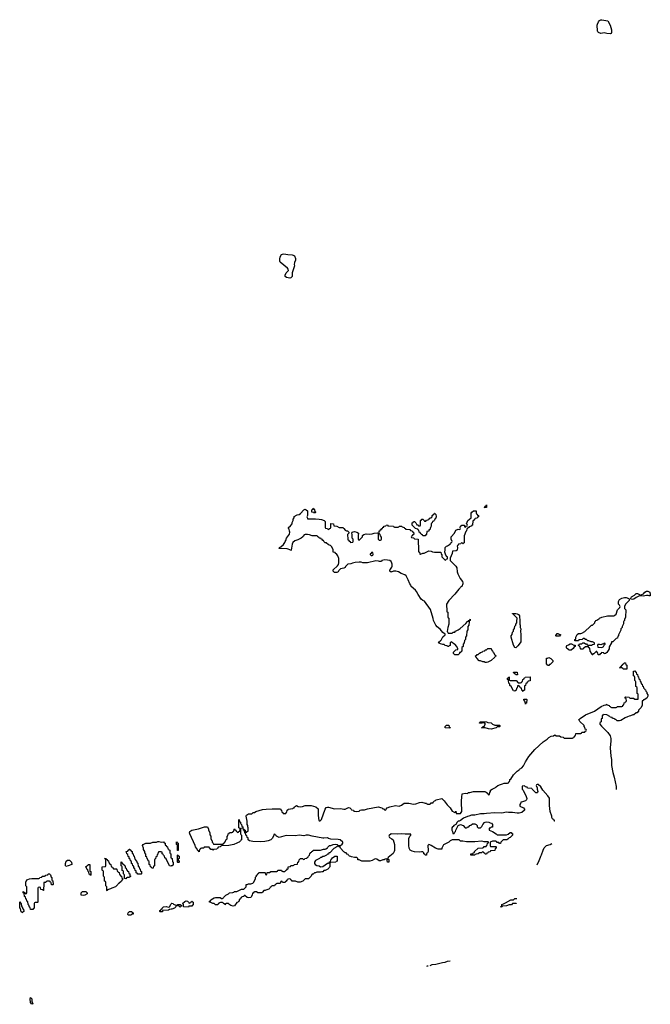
# Model space of a CAD drawing. Header units: inches. Extents: x 2112843 to 2323771, y 35243 to 209174.
# Tile 12 of 83: x 2177426 to 2188131, y 53498 to 70205. Entities that reach past the tile are written whole.
import ezdxf

# ---------------------------------------------------------------- set-up
doc = ezdxf.new("R2010")
doc.units = ezdxf.units.IN
doc.header["$MEASUREMENT"] = 0
for name, color, linetype in [('C1075', 7, 'Continuous'), ('C1085', 7, 'Continuous'), ('C1086', 7, 'Continuous'), ('C1087', 7, 'Continuous')]:
    doc.layers.add(name, color=color, linetype=linetype)

msp = doc.modelspace()

# ---------------------------------------------------------------- linework, layer by layer
at = {"layer": 'C1075', "color": 6}
for points in [[(2180000, 55845), (2179990, 55842), (2179969, 55849), (2179910, 55966), (2179890, 55986), (2179886, 56010), (2179866, 56030), (2179862, 56042), (2179846, 56050), (2179842, 56082), (2179830, 56086), (2179790, 56086), (2179778, 56082), (2179773, 56047), (2179758, 56042), (2179753, 56007), (2179738, 56002), (2179733, 55967), (2179718, 55962), (2179714, 55950), (2179714, 55850), (2179698, 55842), (2179694, 55810), (2179690, 55806), (2179667, 55807), (2179662, 55822), (2179646, 55830), (2179642, 55862), (2179626, 55870), (2179626, 55910), (2179622, 55922), (2179606, 55930), (2179602, 55962), (2179590, 55966), (2179582, 56002), (2179570, 56006), (2179567, 56047), (2179550, 56066), (2179548, 56090), (2179530, 56126), (2179528, 56150), (2179509, 56190), (2179522, 56210), (2179568, 56230), (2179647, 56233), (2179688, 56250), (2179748, 56252), (2179770, 56262), (2179790, 56262), (2179830, 56251), (2179870, 56254), (2179878, 56238), (2179894, 56230), (2179898, 56198), (2179913, 56193), (2179918, 56178), (2179934, 56170), (2179938, 56138), (2179953, 56133), (2179958, 56118), (2179972, 56112), (2179974, 56070), (2179978, 56058), (2179992, 56050), (2179994, 55990), (2180000, 55984)], [(2180000, 55112), (2179970, 55105), (2179950, 55093), (2179853, 55087), (2179850, 55069), (2179810, 55066), (2179806, 55070), (2179806, 55090), (2179822, 55098), (2179826, 55110), (2179842, 55118), (2179846, 55130), (2179870, 55151), (2179910, 55159), (2179950, 55146), (2179969, 55151), (2179990, 55192), (2180000, 55202)]]:
    msp.add_lwpolyline(points, dxfattribs=at)
for points in [[(2179030, 55794), (2179070, 55794), (2179074, 55790), (2179078, 55758), (2179093, 55753), (2179098, 55738), (2179113, 55733), (2179118, 55698), (2179133, 55693), (2179138, 55678), (2179153, 55673), (2179158, 55638), (2179174, 55630), (2179174, 55610), (2179158, 55602), (2179154, 55590), (2179111, 55550), (2179097, 55543), (2179090, 55529), (2179051, 55490), (2178991, 55469), (2178970, 55455), (2178918, 55442), (2178910, 55426), (2178906, 55430), (2178906, 55490), (2178888, 55510), (2178886, 55570), (2178882, 55582), (2178868, 55590), (2178866, 55650), (2178862, 55662), (2178848, 55670), (2178846, 55750), (2178842, 55762), (2178830, 55766), (2178827, 55773), (2178827, 55833), (2178870, 55834), (2178882, 55838), (2178886, 55850), (2178886, 55950), (2178882, 55962), (2178866, 55970), (2178866, 55974), (2178890, 55974), (2178898, 55958), (2178910, 55954), (2178918, 55938), (2178934, 55930), (2178938, 55898), (2178950, 55894), (2178958, 55878), (2178974, 55870), (2178978, 55838), (2178993, 55833), (2178998, 55818), (2179013, 55813), (2179018, 55798)], [(2179430, 55706), (2179422, 55722), (2179406, 55730), (2179402, 55762), (2179386, 55770), (2179382, 55802), (2179366, 55810), (2179362, 55842), (2179346, 55850), (2179342, 55882), (2179326, 55890), (2179322, 55922), (2179306, 55930), (2179302, 55962), (2179286, 55970), (2179282, 56002), (2179267, 56007), (2179262, 56042), (2179246, 56050), (2179242, 56082), (2179228, 56090), (2179262, 56098), (2179270, 56114), (2179282, 56118), (2179286, 56130), (2179294, 56130), (2179298, 56118), (2179313, 56113), (2179318, 56098), (2179334, 56090), (2179338, 56058), (2179354, 56050), (2179358, 56018), (2179372, 56012), (2179378, 55958), (2179390, 55954), (2179398, 55938), (2179410, 55934), (2179418, 55898), (2179432, 55892), (2179438, 55838), (2179454, 55830), (2179458, 55798), (2179474, 55790), (2179478, 55758), (2179494, 55750), (2179494, 55710), (2179490, 55709)], [(2178210, 55839), (2178205, 55850), (2178202, 55890), (2178214, 55926), (2178238, 55942), (2178270, 55946), (2178307, 55910), (2178310, 55870), (2178250, 55847)], [(2178630, 55686), (2178622, 55702), (2178607, 55707), (2178602, 55742), (2178586, 55750), (2178582, 55782), (2178566, 55790), (2178562, 55822), (2178546, 55830), (2178562, 55838), (2178566, 55850), (2178582, 55858), (2178590, 55872), (2178614, 55870), (2178614, 55770), (2178618, 55758), (2178634, 55750), (2178634, 55690)], [(2179230, 55629), (2179206, 55630), (2179206, 55690), (2179202, 55702), (2179186, 55710), (2179186, 55750), (2179182, 55762), (2179166, 55770), (2179166, 55830), (2179162, 55842), (2179146, 55850), (2179146, 55910), (2179150, 55914), (2179158, 55898), (2179173, 55893), (2179178, 55878), (2179193, 55873), (2179198, 55858), (2179214, 55850), (2179214, 55830), (2179218, 55818), (2179234, 55810), (2179238, 55778), (2179253, 55773), (2179258, 55758), (2179274, 55750), (2179278, 55718), (2179294, 55710), (2179298, 55678), (2179312, 55672), (2179306, 55666), (2179294, 55666), (2179292, 55650), (2179253, 55647), (2179238, 55642)], [(2177990, 55526), (2177967, 55527), (2177962, 55562), (2177947, 55567), (2177942, 55582), (2177930, 55586), (2177890, 55586), (2177878, 55582), (2177870, 55566), (2177838, 55562), (2177834, 55550), (2177833, 55427), (2177827, 55427), (2177822, 55442), (2177787, 55447), (2177782, 55482), (2177770, 55486), (2177738, 55482), (2177734, 55470), (2177734, 55230), (2177730, 55226), (2177690, 55226), (2177678, 55222), (2177674, 55210), (2177674, 55130), (2177658, 55122), (2177650, 55109), (2177610, 55106), (2177602, 55142), (2177590, 55146), (2177582, 55182), (2177568, 55190), (2177562, 55242), (2177546, 55250), (2177542, 55282), (2177530, 55286), (2177522, 55322), (2177508, 55330), (2177502, 55382), (2177486, 55390), (2177486, 55410), (2177490, 55414), (2177498, 55398), (2177513, 55393), (2177518, 55378), (2177530, 55374), (2177542, 55378), (2177546, 55390), (2177546, 55490), (2177528, 55510), (2177528, 55570), (2177549, 55610), (2177567, 55613), (2177590, 55626), (2177635, 55635), (2177670, 55631), (2177750, 55634), (2177762, 55638), (2177766, 55650), (2177802, 55658), (2177806, 55670), (2177850, 55674), (2177862, 55678), (2177866, 55690), (2177906, 55694), (2177908, 55710), (2177934, 55710), (2177950, 55694), (2177958, 55658), (2177971, 55650), (2177972, 55612), (2177978, 55598), (2177990, 55594), (2177994, 55530)], [(2178505, 55345), (2178469, 55350), (2178468, 55390), (2178482, 55398), (2178490, 55414), (2178550, 55412), (2178574, 55390), (2178572, 55370), (2178530, 55349)], [(2177470, 55049), (2177462, 55062), (2177450, 55066), (2177442, 55122), (2177428, 55130), (2177426, 55230), (2177430, 55234), (2177438, 55218), (2177452, 55210), (2177458, 55158), (2177470, 55154), (2177478, 55118), (2177491, 55110), (2177494, 55070), (2177478, 55062)], [(2179310, 55009), (2179270, 55009), (2179262, 55030), (2179270, 55052), (2179290, 55072), (2179330, 55074), (2179338, 55058), (2179352, 55050), (2179352, 55030), (2179330, 55028)], [(2177630, 53498), (2177610, 53528), (2177602, 53590), (2177610, 53614), (2177630, 53592), (2177634, 53554), (2177650, 53508)]]:
    msp.add_lwpolyline(points, close=True, dxfattribs=at)
at = {"layer": 'C1085', "color": 6}
for points in [[(2185057, 60000), (2185054, 59990), (2185052, 59930), (2185034, 59910), (2185032, 59850), (2185014, 59830), (2185012, 59750), (2184994, 59730), (2184992, 59690), (2184974, 59670), (2184972, 59630), (2184954, 59610), (2184952, 59570), (2184934, 59550), (2184934, 59490), (2184918, 59482), (2184914, 59470), (2184894, 59466), (2184892, 59450), (2184870, 59429), (2184810, 59428), (2184789, 59450), (2184790, 59474), (2184830, 59514), (2184862, 59518), (2184866, 59530), (2184849, 59570), (2184810, 59609), (2184796, 59616), (2184770, 59638), (2184750, 59646), (2184734, 59630), (2184732, 59588), (2184718, 59582), (2184710, 59568), (2184690, 59568), (2184682, 59582), (2184650, 59588), (2184630, 59606), (2184610, 59602), (2184570, 59614), (2184538, 59630), (2184549, 59650), (2184562, 59658), (2184570, 59670), (2184582, 59678), (2184610, 59731), (2184648, 59770), (2184646, 59786), (2184630, 59788), (2184610, 59805), (2184561, 59861), (2184510, 59904), (2184490, 59930), (2184457, 60000)], [(2184712, 60000), (2184711, 59950), (2184691, 59890), (2184682, 59822), (2184694, 59810), (2184698, 59798), (2184710, 59794), (2184770, 59794), (2184786, 59810), (2184810, 59814), (2184826, 59830), (2184869, 59851), (2184905, 59875), (2185000, 59960), (2185030, 59994), (2185042, 59998), (2185043, 60000)], [(2185914, 60000), (2185914, 59950), (2185922, 59930), (2185922, 59890), (2185932, 59870), (2185925, 59830), (2185925, 59810), (2185931, 59790), (2185931, 59651), (2185921, 59630), (2185882, 59578), (2185850, 59549), (2185830, 59555), (2185810, 59590), (2185770, 59726), (2185769, 59750), (2185787, 59773), (2185790, 59814), (2185806, 59830), (2185808, 59850), (2185827, 59873), (2185830, 59914), (2185846, 59930), (2185848, 59950), (2185866, 59970), (2185867, 60000)], [(2187683, 60000), (2187674, 59990), (2187673, 59953), (2187651, 59909), (2187651, 59890), (2187631, 59869), (2187630, 59846), (2187593, 59767), (2187592, 59748), (2187578, 59742), (2187572, 59710), (2187550, 59706), (2187494, 59650), (2187474, 59646), (2187474, 59634), (2187435, 59565), (2187431, 59530), (2187418, 59502), (2187390, 59466), (2187378, 59462), (2187374, 59450), (2187350, 59446), (2187342, 59462), (2187310, 59466), (2187298, 59462), (2187294, 59450), (2187278, 59442), (2187270, 59428), (2187250, 59426), (2187246, 59430), (2187242, 59462), (2187227, 59467), (2187222, 59482), (2187210, 59486), (2187170, 59446), (2187158, 59442), (2187154, 59430), (2187146, 59430), (2187142, 59442), (2187130, 59446), (2187126, 59470), (2187108, 59490), (2187102, 59542), (2187090, 59546), (2187082, 59562), (2187070, 59566), (2187030, 59566), (2187010, 59546), (2186998, 59542), (2186990, 59526), (2186950, 59526), (2186946, 59530), (2186942, 59562), (2186927, 59567), (2186922, 59582), (2186906, 59590), (2186922, 59598), (2186928, 59612), (2186967, 59613), (2186988, 59632), (2187010, 59632), (2187030, 59614), (2187050, 59614), (2187058, 59598), (2187073, 59593), (2187130, 59592), (2187150, 59602), (2187186, 59610), (2187186, 59630), (2187150, 59648), (2187128, 59648), (2187090, 59668), (2187068, 59668), (2187050, 59686), (2187028, 59688), (2187010, 59706), (2186990, 59706), (2186972, 59688), (2186918, 59682), (2186910, 59666), (2186848, 59668), (2186848, 59690), (2186866, 59694), (2186869, 59730), (2186890, 59772), (2186909, 59791), (2186949, 59791), (2186970, 59796), (2187020, 59821), (2187110, 59911), (2187122, 59918), (2187130, 59931), (2187148, 59932), (2187180, 59960), (2187188, 59970), (2187189, 59990), (2187198, 60000)], [(2186511, 56607), (2186507, 56607), (2186502, 56622), (2186487, 56627), (2186482, 56642), (2186470, 56646), (2186458, 56670), (2186458, 56690), (2186432, 56772), (2186422, 56870), (2186421, 56970), (2186417, 56997), (2186390, 57037), (2186309, 57129), (2186270, 57188), (2186230, 57226), (2186210, 57226), (2186198, 57222), (2186194, 57210), (2186212, 57172), (2186212, 57150), (2186222, 57110), (2186214, 57090), (2186209, 57089), (2186189, 57089), (2186176, 57096), (2186126, 57150), (2186122, 57162), (2186048, 57168), (2186042, 57182), (2186010, 57186), (2186002, 57202), (2185990, 57206), (2185958, 57202), (2185954, 57190), (2185954, 57150), (2185972, 57132), (2186025, 57025), (2186036, 56990), (2186031, 56970), (2186010, 56949), (2185946, 56926), (2185934, 56926), (2185930, 56906), (2185914, 56890), (2185918, 56858), (2185978, 56830), (2185996, 56810), (2185995, 56790), (2185950, 56753), (2185902, 56742), (2185870, 56741), (2185790, 56750), (2185726, 56750), (2185690, 56759), (2185610, 56739), (2185490, 56745), (2185350, 56738), (2185310, 56730), (2185250, 56728), (2185154, 56710), (2185093, 56707), (2185050, 56690), (2185030, 56687), (2184962, 56658), (2184910, 56615), (2184888, 56608), (2184872, 56608), (2184850, 56586), (2184832, 56548), (2184794, 56530), (2184785, 56515), (2184772, 56508), (2184762, 56490), (2184762, 56450), (2184774, 56430), (2184778, 56398), (2184790, 56394), (2184802, 56398), (2184807, 56413), (2184826, 56430), (2184828, 56450), (2184867, 56533), (2184906, 56550), (2184952, 56530), (2184990, 56494), (2185010, 56494), (2185022, 56498), (2185026, 56510), (2185048, 56512), (2185066, 56530), (2185083, 56537), (2185110, 56558), (2185150, 56562), (2185172, 56550), (2185192, 56530), (2185194, 56510), (2185210, 56494), (2185247, 56493), (2185270, 56514), (2185289, 56550), (2185319, 56581), (2185330, 56590), (2185350, 56595), (2185388, 56588), (2185410, 56575), (2185434, 56570), (2185452, 56550), (2185450, 56506), (2185430, 56506), (2185412, 56488), (2185394, 56486), (2185394, 56450), (2185451, 56431), (2185512, 56390), (2185530, 56372), (2185690, 56372), (2185716, 56384), (2185750, 56412), (2185770, 56412), (2185778, 56398), (2185790, 56394), (2185790, 56366), (2185754, 56330), (2185737, 56323), (2185710, 56298), (2185694, 56290), (2185632, 56288), (2185594, 56250), (2185590, 56228), (2185568, 56228), (2185562, 56242), (2185530, 56246), (2185522, 56262), (2185510, 56266), (2185450, 56268), (2185414, 56250), (2185414, 56190), (2185418, 56178), (2185430, 56174), (2185510, 56174), (2185514, 56170), (2185514, 56150), (2185498, 56142), (2185491, 56109), (2185418, 56102), (2185410, 56086), (2185378, 56082), (2185373, 56067), (2185358, 56062), (2185350, 56046), (2185327, 56047), (2185322, 56062), (2185307, 56067), (2185302, 56082), (2185290, 56086), (2185278, 56082), (2185270, 56066), (2185230, 56066), (2185211, 56049), (2185173, 56047), (2185158, 56042), (2185150, 56029), (2185090, 56026), (2185086, 56030), (2185086, 56050), (2185122, 56058), (2185126, 56070), (2185146, 56074), (2185148, 56090), (2185206, 56150), (2185290, 56154), (2185302, 56158), (2185310, 56174), (2185342, 56178), (2185350, 56194), (2185362, 56198), (2185368, 56232), (2185382, 56238), (2185386, 56250), (2185376, 56256), (2185310, 56257), (2185270, 56265), (2185150, 56254), (2185010, 56253), (2184950, 56268), (2184910, 56266), (2184887, 56287), (2184770, 56288), (2184731, 56269), (2184711, 56249), (2184642, 56218), (2184618, 56202), (2184592, 56150), (2184590, 56129), (2184528, 56130), (2184482, 56150), (2184410, 56190), (2184390, 56205), (2184370, 56209), (2184356, 56190), (2184361, 56110), (2184358, 56090), (2184350, 56069), (2184338, 56062), (2184331, 56050), (2184330, 56026), (2184310, 56026), (2184303, 56043), (2184289, 56050), (2184288, 56068), (2184270, 56086), (2184247, 56087), (2184218, 56082), (2184126, 56086), (2184090, 56094), (2184055, 56115), (2184036, 56150), (2184030, 56190), (2184029, 56289), (2184032, 56310), (2184050, 56352), (2184068, 56370), (2184066, 56386), (2183970, 56387), (2183910, 56393), (2183847, 56387), (2183730, 56389), (2183698, 56362), (2183691, 56350), (2183702, 56330), (2183746, 56306), (2183768, 56288), (2183788, 56210), (2183787, 56110), (2183783, 56090), (2183763, 56057), (2183682, 55990), (2183674, 55970), (2183678, 55958), (2183690, 55954), (2183690, 55909), (2183670, 55908), (2183662, 55930), (2183666, 55946), (2183662, 55962), (2183650, 55966), (2183630, 55962), (2183611, 55949), (2183590, 55949), (2183550, 55934), (2183530, 55934), (2183490, 55962), (2183470, 55969), (2183450, 55962), (2183410, 55937), (2183369, 55929), (2183232, 55928), (2183187, 55947), (2183168, 55948), (2183166, 55970), (2183147, 55987), (2183110, 55989), (2183061, 56001), (2183050, 56008), (2183026, 56010), (2183007, 56027), (2183002, 56042), (2182987, 56047), (2182970, 56066), (2182947, 56067), (2182942, 56082), (2182927, 56087), (2182870, 56146), (2182866, 56166), (2182848, 56168), (2182842, 56182), (2182830, 56186), (2182812, 56168), (2182760, 56140), (2182691, 56069), (2182674, 56066), (2182670, 56048), (2182650, 56046), (2182634, 56030), (2182590, 56008), (2182570, 56008), (2182551, 55989), (2182532, 55988), (2182514, 55970), (2182450, 55938), (2182431, 55910), (2182431, 55890), (2182442, 55870), (2182470, 55852), (2182510, 55845), (2182530, 55832), (2182570, 55838), (2182650, 55891), (2182668, 55892), (2182682, 55898), (2182690, 55914), (2182702, 55918), (2182708, 55950), (2182720, 55960), (2182736, 55984), (2182773, 56013), (2182810, 56014), (2182814, 56010), (2182813, 55927), (2182798, 55922), (2182790, 55908), (2182710, 55906), (2182698, 55902), (2182693, 55887), (2182692, 55828), (2182678, 55822), (2182674, 55810), (2182654, 55790), (2182610, 55768), (2182590, 55766), (2182570, 55748), (2182553, 55747), (2182530, 55738), (2182470, 55738), (2182450, 55729), (2182430, 55728), (2182410, 55709), (2182390, 55706), (2182370, 55668), (2182330, 55626), (2182270, 55626), (2182231, 55590), (2182189, 55569), (2182150, 55569), (2182110, 55589), (2182050, 55588), (2182042, 55602), (2182026, 55610), (2182022, 55622), (2182010, 55626), (2181978, 55622), (2181974, 55610), (2181958, 55602), (2181950, 55586), (2181938, 55582), (2181930, 55566), (2181893, 55567), (2181886, 55570), (2181882, 55582), (2181870, 55586), (2181858, 55582), (2181850, 55546), (2181790, 55546), (2181778, 55542), (2181774, 55530), (2181758, 55522), (2181750, 55506), (2181710, 55506), (2181698, 55502), (2181694, 55490), (2181678, 55482), (2181674, 55470), (2181654, 55450), (2181604, 55436), (2181594, 55430), (2181570, 55428), (2181550, 55398), (2181534, 55390), (2181469, 55389), (2181447, 55407), (2181413, 55407), (2181398, 55402), (2181390, 55386), (2181378, 55382), (2181372, 55350), (2181350, 55308), (2181310, 55302), (2181290, 55309), (2181250, 55346), (2181238, 55342), (2181232, 55328), (2181198, 55322), (2181194, 55310), (2181178, 55302), (2181174, 55290), (2181154, 55270), (2181150, 55246), (2181138, 55242), (2181134, 55230), (2181112, 55228), (2181071, 55169), (2181050, 55161), (2181012, 55172), (2180976, 55196), (2180970, 55206), (2180930, 55206), (2180918, 55202), (2180910, 55186), (2180902, 55202), (2180886, 55210), (2180882, 55222), (2180867, 55227), (2180833, 55227), (2180818, 55222), (2180814, 55210), (2180794, 55206), (2180790, 55188), (2180750, 55188), (2180728, 55208), (2180706, 55210), (2180670, 55228), (2180646, 55230), (2180648, 55250), (2180667, 55253), (2180669, 55270), (2180730, 55305), (2180750, 55311), (2180830, 55311), (2180850, 55294), (2180870, 55294), (2180882, 55298), (2180886, 55310), (2180928, 55350), (2180969, 55371), (2180990, 55392), (2181047, 55393), (2181062, 55398), (2181070, 55412), (2181110, 55414), (2181189, 55451), (2181230, 55452), (2181268, 55490), (2181270, 55532), (2181287, 55533), (2181310, 55542), (2181350, 55545), (2181384, 55556), (2181398, 55570), (2181428, 55630), (2181430, 55654), (2181446, 55670), (2181446, 55690), (2181462, 55698), (2181466, 55710), (2181482, 55718), (2181488, 55732), (2181590, 55734), (2181594, 55730), (2181598, 55698), (2181610, 55694), (2181622, 55698), (2181627, 55733), (2181670, 55734), (2181682, 55738), (2181686, 55750), (2181693, 55753), (2181790, 55754), (2181802, 55758), (2181810, 55772), (2181850, 55774), (2181870, 55774), (2181878, 55758), (2181893, 55753), (2181927, 55753), (2181950, 55774), (2181962, 55778), (2181970, 55794), (2181982, 55798), (2181986, 55830), (2182022, 55838), (2182030, 55851), (2182067, 55853), (2182082, 55858), (2182090, 55872), (2182142, 55878), (2182148, 55910), (2182162, 55918), (2182168, 55950), (2182182, 55958), (2182188, 55972), (2182232, 55972), (2182238, 55958), (2182250, 55954), (2182262, 55958), (2182268, 55972), (2182302, 55978), (2182306, 55990), (2182322, 55998), (2182326, 56010), (2182346, 56030), (2182350, 56054), (2182370, 56074), (2182382, 56078), (2182386, 56090), (2182402, 56098), (2182410, 56112), (2182530, 56111), (2182586, 56130), (2182609, 56131), (2182623, 56137), (2182649, 56151), (2182656, 56164), (2182686, 56190), (2182710, 56191), (2182750, 56211), (2182795, 56215), (2182814, 56210), (2182833, 56193), (2182870, 56192), (2182902, 56218), (2182909, 56230), (2182909, 56250), (2182866, 56286), (2182830, 56294), (2182710, 56301), (2182670, 56309), (2182650, 56321), (2182590, 56315), (2182570, 56318), (2182390, 56352), (2182330, 56369), (2182291, 56369), (2182250, 56359), (2182170, 56369), (2182110, 56357), (2181950, 56362), (2181830, 56329), (2181786, 56350), (2181782, 56362), (2181767, 56367), (2181762, 56382), (2181750, 56386), (2181738, 56382), (2181734, 56350), (2181711, 56310), (2181690, 56290), (2181646, 56274), (2181590, 56261), (2181516, 56256), (2181381, 56261), (2181326, 56270), (2181306, 56290), (2181302, 56322), (2181286, 56330), (2181282, 56362), (2181266, 56370), (2181262, 56402), (2181246, 56410), (2181242, 56442), (2181226, 56450), (2181226, 56474), (2181230, 56474), (2181238, 56458), (2181253, 56453), (2181258, 56418), (2181270, 56414), (2181282, 56418), (2181287, 56433), (2181302, 56438), (2181306, 56450), (2181306, 56490), (2181298, 56510), (2181298, 56530), (2181289, 56550), (2181288, 56608), (2181269, 56690), (2181278, 56710), (2181308, 56730), (2181369, 56731), (2181388, 56750), (2181410, 56754), (2181435, 56770), (2181550, 56801), (2181610, 56810), (2181710, 56814), (2181852, 56812), (2181858, 56798), (2181873, 56793), (2181878, 56758), (2181893, 56753), (2181898, 56738), (2181930, 56734), (2181942, 56738), (2181947, 56753), (2181962, 56758), (2181966, 56790), (2181982, 56798), (2181986, 56810), (2182062, 56818), (2182066, 56830), (2182087, 56833), (2182089, 56850), (2182126, 56870), (2182154, 56854), (2182190, 56851), (2182226, 56854), (2182270, 56870), (2182330, 56874), (2182374, 56870), (2182452, 56850), (2182490, 56814), (2182491, 56711), (2182496, 56650), (2182503, 56623), (2182510, 56612), (2182527, 56613), (2182550, 56634), (2182610, 56811), (2182630, 56835), (2182650, 56841), (2182670, 56842), (2182770, 56817), (2182870, 56823), (2182930, 56811), (2182950, 56811), (2183010, 56838), (2183032, 56830), (2183054, 56810), (2183058, 56798), (2183094, 56790), (2183098, 56778), (2183150, 56772), (2183190, 56774), (2183206, 56790), (2183230, 56798), (2183280, 56800), (2183330, 56816), (2183510, 56848), (2183572, 56830), (2183590, 56812), (2183612, 56812), (2183618, 56798), (2183630, 56794), (2183642, 56798), (2183646, 56810), (2183666, 56830), (2183708, 56850), (2183806, 56870), (2183870, 56861), (2183905, 56875), (2183950, 56910), (2184030, 56910), (2184110, 56896), (2184150, 56901), (2184210, 56925), (2184250, 56930), (2184310, 56911), (2184331, 56911), (2184338, 56898), (2184350, 56894), (2184390, 56894), (2184402, 56898), (2184410, 56914), (2184442, 56918), (2184446, 56930), (2184468, 56950), (2184483, 56957), (2184494, 56970), (2184590, 56990), (2184630, 56951), (2184680, 56880), (2184731, 56831), (2184770, 56774), (2184792, 56772), (2184798, 56758), (2184810, 56754), (2184822, 56758), (2184830, 56774), (2184838, 56738), (2184850, 56734), (2184907, 56733), (2184929, 56771), (2184926, 56934), (2184929, 57029), (2184938, 57050), (2184938, 57070), (2184990, 57079), (2185027, 57073), (2185046, 57090), (2185068, 57092), (2185130, 57110), (2185331, 57111), (2185338, 57098), (2185354, 57090), (2185358, 57078), (2185373, 57073), (2185378, 57058), (2185390, 57054), (2185402, 57058), (2185406, 57090), (2185418, 57110), (2185418, 57130), (2185448, 57150), (2185504, 57176), (2185514, 57190), (2185544, 57210), (2185589, 57230), (2185623, 57237), (2185648, 57250), (2185708, 57252), (2185722, 57258), (2185730, 57274), (2185742, 57278), (2185748, 57292), (2185749, 57310), (2185762, 57318), (2185810, 57391), (2185870, 57454), (2185902, 57478), (2185910, 57490), (2185948, 57512), (2185977, 57543), (2186010, 57610), (2186070, 57704), (2186170, 57822), (2186310, 57950), (2186382, 57998), (2186410, 58024), (2186449, 58050), (2186485, 58055), (2186511, 58071), (2186530, 58054), (2186590, 58052), (2186610, 58034), (2186652, 58032), (2186670, 58014), (2186810, 58014), (2186822, 58018), (2186827, 58033), (2186842, 58038), (2186847, 58053), (2186862, 58058), (2186867, 58093), (2186950, 58094), (2186962, 58098), (2186970, 58114), (2187010, 58114), (2187022, 58118), (2187027, 58133), (2187042, 58138), (2187046, 58150), (2187042, 58162), (2187027, 58167), (2187022, 58202), (2187008, 58208), (2187006, 58230), (2186936, 58296), (2186918, 58330), (2186926, 58334), (2186939, 58350), (2187029, 58410), (2187186, 58474), (2187297, 58550), (2187350, 58576), (2187378, 58582), (2187390, 58591), (2187398, 58578), (2187434, 58570), (2187438, 58558), (2187450, 58554), (2187458, 58538), (2187470, 58534), (2187550, 58534), (2187562, 58538), (2187570, 58554), (2187650, 58554), (2187662, 58558), (2187667, 58573), (2187682, 58578), (2187687, 58613), (2187702, 58618), (2187707, 58633), (2187722, 58638), (2187726, 58650), (2187722, 58682), (2187706, 58690), (2187706, 58710), (2187710, 58714), (2187772, 58712), (2187778, 58698), (2187790, 58694), (2187847, 58693), (2187870, 58674), (2187910, 58674), (2187922, 58678), (2187926, 58690), (2187926, 58750), (2187922, 58762), (2187906, 58770), (2187906, 58870), (2187902, 58882), (2187886, 58890), (2187886, 58970), (2187882, 58982), (2187866, 58990), (2187866, 59050), (2187862, 59062), (2187846, 59070), (2187846, 59150), (2187870, 59154), (2187878, 59138), (2187892, 59132), (2187898, 59098), (2187912, 59092), (2187918, 59058), (2187932, 59052), (2187938, 59018), (2187952, 59012), (2187958, 58978), (2187970, 58974), (2187978, 58938), (2187992, 58932), (2187998, 58898), (2188010, 58894), (2188014, 58870), (2188034, 58850), (2188038, 58838), (2188050, 58834), (2188053, 58813), (2188070, 58794), (2188073, 58773), (2188091, 58750), (2188090, 58726), (2188071, 58690), (2188026, 58666), (2188014, 58666), (2188012, 58650), (2187994, 58646), (2187990, 58568), (2187971, 58529), (2187932, 58490), (2187930, 58466), (2187918, 58462), (2187910, 58446), (2187890, 58446), (2187850, 58408), (2187833, 58407), (2187794, 58390), (2187770, 58389), (2187746, 58374), (2187703, 58357), (2187630, 58314), (2187610, 58309), (2187566, 58310), (2187548, 58328), (2187526, 58330), (2187522, 58342), (2187508, 58348), (2187488, 58350), (2187486, 58366), (2187450, 58369), (2187442, 58382), (2187390, 58409), (2187342, 58418), (2187330, 58406), (2187318, 58402), (2187314, 58390), (2187314, 58350), (2187298, 58342), (2187294, 58330), (2187294, 58290), (2187278, 58282), (2187274, 58270), (2187274, 58250), (2187300, 58220), (2187410, 58111), (2187450, 58051), (2187460, 58010), (2187462, 57970), (2187450, 57850), (2187458, 57710), (2187470, 57654), (2187474, 57550), (2187495, 57430), (2187519, 57350), (2187550, 57192), (2187552, 57144)], [(2186208, 55866), (2186244, 55936), (2186267, 55993), (2186270, 56011), (2186285, 56035), (2186310, 56111), (2186330, 56151), (2186370, 56191), (2186430, 56211), (2186458, 56226)], [(2180000, 55984), (2180012, 55972), (2180018, 55918), (2180034, 55910), (2180034, 55870), (2180014, 55850), (2180000, 55845)], [(2180000, 55202), (2180010, 55212), (2180030, 55211), (2180038, 55198), (2180078, 55178), (2180082, 55170), (2180078, 55150), (2180052, 55130), (2180010, 55114), (2180000, 55112)], [(2185857, 55214), (2185852, 55208), (2185790, 55206), (2185772, 55188), (2185733, 55187), (2185690, 55168), (2185630, 55166), (2185618, 55162), (2185610, 55148), (2185588, 55150), (2185602, 55158), (2185609, 55171), (2185610, 55191), (2185639, 55201), (2185670, 55222), (2185766, 55270), (2185807, 55273), (2185830, 55292), (2185866, 55293)], [(2184339, 54148), (2184346, 54150), (2184362, 54152)], [(2184395, 54157), (2184430, 54171), (2184490, 54179), (2184606, 54210), (2184650, 54215), (2184690, 54231), (2184731, 54236)]]:
    msp.add_lwpolyline(points, dxfattribs=at)
for points in [[(2186530, 59746), (2186526, 59750), (2186526, 59770), (2186542, 59778), (2186546, 59790), (2186570, 59792), (2186578, 59778), (2186614, 59770), (2186598, 59762), (2186590, 59746)], [(2185330, 59299), (2185310, 59309), (2185289, 59309), (2185250, 59326), (2185227, 59327), (2185186, 59370), (2185182, 59382), (2185170, 59386), (2185166, 59410), (2185182, 59418), (2185190, 59434), (2185210, 59434), (2185230, 59454), (2185242, 59458), (2185246, 59470), (2185282, 59478), (2185288, 59492), (2185322, 59498), (2185330, 59514), (2185350, 59514), (2185370, 59534), (2185430, 59534), (2185434, 59510), (2185454, 59490), (2185458, 59478), (2185470, 59474), (2185474, 59450), (2185494, 59430), (2185498, 59418), (2185512, 59410), (2185498, 59402), (2185494, 59390), (2185430, 59334), (2185370, 59305), (2185350, 59299)], [(2186830, 59594), (2186850, 59594), (2186854, 59590), (2186854, 59570), (2186838, 59562), (2186824, 59536), (2186790, 59508), (2186749, 59509), (2186740, 59520), (2186716, 59536), (2186709, 59550), (2186708, 59572), (2186716, 59584), (2186740, 59600), (2186770, 59612), (2186792, 59612)], [(2187350, 59626), (2187333, 59607), (2187313, 59607), (2187290, 59598), (2187270, 59606), (2187238, 59602), (2187234, 59590), (2187238, 59558), (2187310, 59552), (2187330, 59562), (2187338, 59570), (2187347, 59593), (2187366, 59610), (2187362, 59622)], [(2186410, 59246), (2186387, 59247), (2186382, 59262), (2186366, 59270), (2186366, 59370), (2186387, 59373), (2186410, 59382), (2186444, 59364), (2186474, 59330), (2186474, 59310), (2186430, 59266), (2186418, 59262)], [(2187670, 59186), (2187662, 59202), (2187650, 59206), (2187610, 59206), (2187606, 59210), (2187622, 59218), (2187630, 59234), (2187642, 59238), (2187646, 59250), (2187662, 59258), (2187666, 59270), (2187682, 59278), (2187690, 59294), (2187710, 59294), (2187718, 59258), (2187731, 59251), (2187734, 59190), (2187730, 59186)], [(2185890, 58954), (2185930, 58954), (2185942, 58958), (2185950, 58974), (2185962, 58978), (2185968, 59012), (2185982, 59018), (2185990, 59034), (2186002, 59038), (2186006, 59050), (2186093, 59053), (2186094, 58990), (2186090, 58986), (2186058, 58982), (2186053, 58967), (2186038, 58962), (2186033, 58947), (2186018, 58942), (2186014, 58910), (2185998, 58902), (2185994, 58890), (2185994, 58830), (2185978, 58822), (2185970, 58808), (2185962, 58822), (2185948, 58828), (2185942, 58862), (2185930, 58866), (2185922, 58882), (2185910, 58886), (2185902, 58902), (2185890, 58906), (2185878, 58902), (2185872, 58870), (2185862, 58858), (2185851, 58829), (2185831, 58809), (2185810, 58818), (2185769, 58889), (2185749, 58910), (2185748, 58928), (2185730, 58946), (2185726, 58990), (2185722, 59002), (2185707, 59007), (2185706, 59030), (2185722, 59038), (2185730, 59054), (2185734, 59050), (2185734, 59010), (2185738, 58998), (2185750, 58994), (2185851, 58991)], [(2185870, 59088), (2185846, 59090), (2185842, 59102), (2185830, 59106), (2185822, 59122), (2185806, 59130), (2185810, 59134), (2185870, 59132), (2185874, 59090)], [(2186010, 58589), (2186007, 58627), (2186002, 58642), (2185988, 58650), (2185986, 58674), (2186030, 58674), (2186034, 58670), (2186031, 58610), (2186014, 58606)], [(2184730, 58186), (2184650, 58188), (2184649, 58210), (2184670, 58234), (2184710, 58232), (2184718, 58198), (2184733, 58193)], [(2185490, 58232), (2185570, 58234), (2185574, 58230), (2185574, 58210), (2185570, 58208), (2185530, 58208), (2185512, 58190), (2185430, 58169), (2185386, 58170), (2185330, 58188), (2185266, 58190), (2185282, 58198), (2185288, 58212), (2185310, 58214), (2185328, 58250), (2185326, 58266), (2185306, 58270), (2185302, 58282), (2185290, 58286), (2185278, 58282), (2185274, 58270), (2185267, 58267), (2185230, 58266), (2185230, 58274), (2185242, 58278), (2185250, 58294), (2185349, 58291), (2185370, 58282), (2185430, 58274), (2185450, 58252)], [(2180710, 56109), (2180702, 56122), (2180670, 56126), (2180662, 56142), (2180646, 56150), (2180642, 56162), (2180630, 56166), (2180570, 56166), (2180558, 56162), (2180550, 56146), (2180510, 56146), (2180498, 56142), (2180490, 56126), (2180478, 56122), (2180474, 56090), (2180470, 56086), (2180462, 56102), (2180450, 56106), (2180429, 56149), (2180410, 56169), (2180406, 56190), (2180314, 56390), (2180310, 56410), (2180316, 56430), (2180350, 56450), (2180462, 56478), (2180562, 56510), (2180612, 56510), (2180631, 56471), (2180632, 56450), (2180651, 56411), (2180653, 56373), (2180672, 56350), (2180673, 56313), (2180684, 56284), (2180694, 56270), (2180694, 56250), (2180713, 56233), (2180718, 56218), (2180730, 56214), (2180870, 56214), (2180882, 56218), (2180887, 56233), (2180902, 56238), (2180910, 56254), (2180922, 56258), (2180926, 56290), (2180942, 56298), (2180946, 56310), (2180948, 56352), (2180962, 56358), (2180966, 56390), (2180982, 56398), (2180990, 56414), (2181030, 56414), (2181042, 56418), (2181050, 56434), (2181062, 56438), (2181066, 56470), (2181070, 56474), (2181078, 56458), (2181093, 56453), (2181098, 56438), (2181113, 56433), (2181118, 56418), (2181130, 56414), (2181142, 56418), (2181147, 56433), (2181162, 56438), (2181166, 56470), (2181162, 56482), (2181146, 56490), (2181146, 56630), (2181150, 56634), (2181154, 56630), (2181158, 56598), (2181174, 56590), (2181174, 56570), (2181178, 56558), (2181194, 56550), (2181198, 56518), (2181214, 56510), (2181214, 56486), (2181178, 56482), (2181174, 56470), (2181174, 56390), (2181178, 56378), (2181194, 56370), (2181194, 56290), (2181178, 56282), (2181174, 56270), (2181152, 56250), (2181134, 56246), (2181111, 56230), (2181062, 56210), (2180974, 56190), (2180850, 56186), (2180838, 56182), (2180830, 56168), (2180798, 56162), (2180790, 56146), (2180778, 56142), (2180774, 56130), (2180730, 56126), (2180718, 56122)], [(2180110, 56106), (2180106, 56110), (2180106, 56190), (2180102, 56202), (2180086, 56210), (2180086, 56250), (2180090, 56254), (2180098, 56238), (2180114, 56230), (2180114, 56110)], [(2180110, 55906), (2180106, 55910), (2180106, 56030), (2180110, 56034), (2180118, 56018), (2180134, 56010), (2180134, 55970), (2180118, 55962), (2180114, 55950), (2180118, 55938), (2180134, 55930), (2180134, 55910), (2180130, 55906)], [(2180150, 55149), (2180127, 55167), (2180106, 55170), (2180106, 55190), (2180110, 55194), (2180152, 55192), (2180173, 55173), (2180173, 55167)], [(2180310, 55214), (2180322, 55218), (2180326, 55230), (2180342, 55238), (2180346, 55250), (2180354, 55250), (2180358, 55238), (2180372, 55230), (2180372, 55188), (2180358, 55182), (2180350, 55166), (2180310, 55166), (2180298, 55162), (2180290, 55146), (2180206, 55150), (2180206, 55190), (2180188, 55210), (2180230, 55245), (2180250, 55251), (2180274, 55250), (2180294, 55230), (2180298, 55218)]]:
    msp.add_lwpolyline(points, close=True, dxfattribs=at)
at = {"layer": 'C1086', "color": 6}
for points in [[(2187472, 70000), (2187473, 69987), (2187467, 69973), (2187450, 69967), (2187390, 69970), (2187350, 69982), (2187290, 69973), (2187249, 69989), (2187242, 70000)], [(2184457, 60000), (2184453, 60010), (2184446, 60046), (2184398, 60198), (2184299, 60339), (2184269, 60350), (2184241, 60370), (2184190, 60450), (2184164, 60503), (2184145, 60525), (2184070, 60589), (2184065, 60610), (2184050, 60633), (2184023, 60703), (2183987, 60767), (2183963, 60783), (2183902, 60810), (2183858, 60838), (2183810, 60846), (2183773, 60847), (2183730, 60829), (2183708, 60850), (2183709, 60870), (2183721, 60879), (2183745, 60916), (2183750, 60931), (2183750, 60969), (2183746, 60986), (2183730, 61009), (2183707, 61027), (2183670, 61035), (2183623, 61037), (2183574, 61026), (2183570, 61009), (2183531, 61009), (2183515, 61015), (2183470, 61021), (2183329, 60989), (2183251, 60989), (2183220, 61000), (2183190, 61003), (2183123, 60997), (2183075, 60985), (2183050, 60973), (2182996, 60964), (2182954, 60926), (2182950, 60909), (2182930, 60899), (2182873, 60887), (2182842, 60858), (2182830, 60838), (2182810, 60826), (2182770, 60826), (2182750, 60846), (2182749, 60870), (2182822, 60938), (2182837, 60963), (2182846, 60990), (2182843, 61063), (2182839, 61079), (2182830, 61089), (2182827, 61107), (2182802, 61142), (2182786, 61150), (2182782, 61162), (2182748, 61170), (2182748, 61210), (2182723, 61263), (2182713, 61273), (2182703, 61283), (2182670, 61293), (2182630, 61327), (2182609, 61330), (2182588, 61350), (2182586, 61366), (2182568, 61370), (2182566, 61386), (2182546, 61390), (2182542, 61402), (2182528, 61408), (2182510, 61409), (2182506, 61426), (2182486, 61430), (2182482, 61442), (2182468, 61448), (2182391, 61449), (2182346, 61466), (2182310, 61470), (2182272, 61468), (2182257, 61463), (2182237, 61443), (2182231, 61430), (2182205, 61410), (2182150, 61378), (2182098, 61362), (2182064, 61336), (2182052, 61308), (2182037, 61203), (2182030, 61198), (2182026, 61206), (2181966, 61226), (2181826, 61230), (2181838, 61242), (2181838, 61250), (2181860, 61260), (2181902, 61298), (2181927, 61333), (2181930, 61351), (2181946, 61370), (2181955, 61410), (2181990, 61450), (2182004, 61476), (2182010, 61510), (2182007, 61527), (2181999, 61559), (2181990, 61570), (2181989, 61590), (2182022, 61618), (2182049, 61651), (2182050, 61674), (2182068, 61710), (2182068, 61732), (2182086, 61750), (2182087, 61773), (2182137, 61803), (2182170, 61811), (2182194, 61826), (2182250, 61891), (2182270, 61898), (2182290, 61891), (2182312, 61870), (2182312, 61790), (2182302, 61770), (2182314, 61746), (2182314, 61734), (2182450, 61738), (2182510, 61727), (2182550, 61726), (2182592, 61710), (2182611, 61690), (2182614, 61590), (2182618, 61578), (2182653, 61573), (2182658, 61558), (2182670, 61554), (2182682, 61558), (2182687, 61573), (2182702, 61578), (2182706, 61590), (2182706, 61650), (2182710, 61654), (2182753, 61653), (2182758, 61618), (2182770, 61614), (2182810, 61612), (2182851, 61591), (2182914, 61590), (2182930, 61574), (2182950, 61542), (2182971, 61531), (2182992, 61530), (2183011, 61510), (2183011, 61490), (2182992, 61470), (2182994, 61390), (2182998, 61378), (2183010, 61374), (2183018, 61358), (2183034, 61350), (2183038, 61338), (2183050, 61334), (2183082, 61338), (2183086, 61350), (2183086, 61390), (2183068, 61410), (2183069, 61470), (2183064, 61490), (2183069, 61510), (2183084, 61516), (2183110, 61518), (2183151, 61510), (2183176, 61490), (2183171, 61450), (2183173, 61393), (2183178, 61378), (2183190, 61374), (2183246, 61430), (2183248, 61450), (2183270, 61471), (2183310, 61479), (2183370, 61474), (2183410, 61479), (2183446, 61490), (2183497, 61497), (2183507, 61493), (2183522, 61498), (2183528, 61512), (2183530, 61531), (2183547, 61533), (2183550, 61552), (2183566, 61554), (2183568, 61570), (2183586, 61574), (2183590, 61592), (2183606, 61594), (2183608, 61610), (2183642, 61618), (2183646, 61630), (2183672, 61632), (2183678, 61618), (2183690, 61614), (2183767, 61613), (2183774, 61610), (2183778, 61598), (2183790, 61594), (2183850, 61594), (2183862, 61598), (2183870, 61611), (2183914, 61610), (2183918, 61598), (2183954, 61590), (2183958, 61578), (2183974, 61570), (2183978, 61558), (2184050, 61552), (2184058, 61538), (2184091, 61531), (2184094, 61514), (2184111, 61511), (2184114, 61470), (2184094, 61466), (2184092, 61448), (2184078, 61442), (2184074, 61430), (2184078, 61418), (2184112, 61412), (2184130, 61394), (2184193, 61393), (2184194, 61190), (2184198, 61178), (2184214, 61170), (2184218, 61138), (2184230, 61134), (2184268, 61152), (2184290, 61152), (2184370, 61191), (2184410, 61187), (2184435, 61175), (2184470, 61168), (2184571, 61171), (2184574, 61170), (2184578, 61138), (2184592, 61132), (2184594, 61090), (2184650, 61034), (2184662, 61038), (2184666, 61050), (2184686, 61054), (2184688, 61090), (2184677, 61097), (2184661, 61121), (2184642, 61170), (2184649, 61210), (2184649, 61250), (2184669, 61270), (2184690, 61276), (2184722, 61298), (2184730, 61311), (2184747, 61313), (2184750, 61334), (2184762, 61338), (2184766, 61350), (2184749, 61390), (2184750, 61431), (2184807, 61493), (2184830, 61541), (2184870, 61562), (2184890, 61554), (2184902, 61558), (2184907, 61573), (2184903, 61583), (2184909, 61610), (2184930, 61626), (2184974, 61630), (2184978, 61598), (2184990, 61594), (2185002, 61598), (2185007, 61613), (2185022, 61618), (2185026, 61630), (2185022, 61642), (2185008, 61650), (2185035, 61710), (2185089, 61751), (2185089, 61830), (2185099, 61850), (2185130, 61871), (2185174, 61870), (2185174, 61830), (2185178, 61818), (2185193, 61813), (2185198, 61798), (2185213, 61793), (2185212, 61770), (2185198, 61762), (2185190, 61746), (2185158, 61742), (2185153, 61727), (2185138, 61722), (2185133, 61707), (2185118, 61702), (2185110, 61626), (2185098, 61622), (2185094, 61610), (2185072, 61608), (2185058, 61602), (2185054, 61590), (2185033, 61587), (2185030, 61568), (2185014, 61566), (2185011, 61531), (2185000, 61520), (2184973, 61447), (2184972, 61328), (2184958, 61322), (2184954, 61310), (2184951, 61309), (2184946, 61310), (2184942, 61322), (2184930, 61326), (2184918, 61322), (2184914, 61310), (2184874, 61306), (2184870, 61286), (2184858, 61282), (2184854, 61270), (2184858, 61250), (2184850, 61206), (2184834, 61190), (2184774, 61186), (2184766, 61150), (2184732, 61070), (2184734, 61030), (2184831, 60930), (2184844, 60904), (2184855, 60835), (2184865, 60805), (2184904, 60724), (2184943, 60670), (2184951, 60650), (2184951, 60630), (2184931, 60590), (2184917, 60583), (2184911, 60570), (2184880, 60540), (2184810, 60455), (2184711, 60350), (2184672, 60290), (2184674, 60170), (2184678, 60158), (2184692, 60152), (2184694, 60070), (2184698, 60058), (2184712, 60050), (2184712, 60000)], [(2187198, 60000), (2187208, 60010), (2187225, 60015), (2187238, 60030), (2187260, 60040), (2187269, 60050), (2187310, 60066), (2187406, 60090), (2187510, 60091), (2187530, 60099), (2187550, 60118), (2187575, 60190), (2187590, 60211), (2187615, 60230), (2187618, 60250), (2187609, 60270), (2187590, 60289), (2187588, 60310), (2187590, 60335), (2187610, 60365), (2187646, 60390), (2187690, 60403), (2187720, 60400), (2187765, 60385), (2187774, 60370), (2187771, 60350), (2187712, 60290), (2187692, 60250), (2187693, 60213), (2187714, 60190), (2187711, 60069), (2187692, 60030), (2187692, 60010), (2187683, 60000)], [(2185043, 60000), (2185046, 60010), (2185062, 60018), (2185066, 60030), (2185072, 60032), (2185072, 60010), (2185058, 60002), (2185057, 60000)], [(2185867, 60000), (2185868, 60048), (2185808, 60110), (2185806, 60126), (2185794, 60126), (2185789, 60129), (2185790, 60132), (2185849, 60131), (2185870, 60125), (2185892, 60110), (2185913, 60087), (2185914, 60000)]]:
    msp.add_lwpolyline(points, dxfattribs=at)
for points in [[(2182010, 65819), (2181957, 65830), (2181930, 65850), (2181930, 65870), (2181948, 65910), (2181988, 65950), (2181984, 65970), (2181971, 65991), (2181850, 66090), (2181842, 66110), (2181842, 66142), (2181850, 66183), (2181870, 66220), (2181890, 66228), (2181912, 66230), (2181978, 66218), (2182050, 66217), (2182070, 66211), (2182090, 66197), (2182110, 66155), (2182110, 66124), (2182093, 66087), (2182087, 66050), (2182089, 66030), (2182051, 65910), (2182053, 65850), (2182030, 65822)], [(2182430, 61826), (2182422, 61842), (2182390, 61846), (2182386, 61850), (2182386, 61890), (2182402, 61898), (2182410, 61914), (2182418, 61898), (2182430, 61894), (2182434, 61854), (2182451, 61850), (2182438, 61842)], [(2184270, 61446), (2184262, 61462), (2184247, 61467), (2184242, 61482), (2184230, 61486), (2184222, 61502), (2184206, 61510), (2184202, 61542), (2184190, 61546), (2184182, 61562), (2184146, 61570), (2184090, 61626), (2184090, 61670), (2184105, 61675), (2184110, 61691), (2184130, 61691), (2184138, 61678), (2184151, 61670), (2184170, 61634), (2184192, 61632), (2184198, 61618), (2184210, 61614), (2184222, 61618), (2184227, 61633), (2184229, 61710), (2184246, 61714), (2184249, 61731), (2184274, 61730), (2184278, 61718), (2184294, 61710), (2184298, 61698), (2184310, 61694), (2184322, 61698), (2184330, 61714), (2184362, 61718), (2184366, 61730), (2184382, 61738), (2184388, 61752), (2184410, 61754), (2184426, 61770), (2184426, 61790), (2184442, 61798), (2184446, 61810), (2184462, 61818), (2184470, 61834), (2184474, 61834), (2184478, 61818), (2184491, 61811), (2184495, 61775), (2184490, 61747), (2184481, 61739), (2184470, 61715), (2184456, 61704), (2184450, 61689), (2184432, 61688), (2184430, 61666), (2184418, 61662), (2184412, 61648), (2184411, 61611), (2184399, 61590), (2184390, 61549), (2184373, 61547), (2184370, 61528), (2184338, 61522), (2184332, 61468), (2184318, 61462), (2184310, 61448)], [(2185350, 61929), (2185309, 61930), (2185326, 61934), (2185330, 61952), (2185346, 61954), (2185350, 61971)], [(2183530, 61486), (2183518, 61482), (2183513, 61467), (2183513, 61393), (2183530, 61374), (2183550, 61374), (2183562, 61378), (2183567, 61393), (2183567, 61427), (2183548, 61448), (2183546, 61470)], [(2183410, 61166), (2183398, 61162), (2183393, 61147), (2183378, 61142), (2183374, 61130), (2183390, 61114), (2183410, 61114), (2183422, 61118), (2183426, 61130), (2183422, 61162)], [(2188131, 60429), (2188110, 60429), (2188096, 60436), (2188065, 60435), (2188010, 60422), (2187988, 60428), (2187950, 60429), (2187890, 60402), (2187850, 60374), (2187830, 60369), (2187806, 60370), (2187800, 60380), (2187798, 60390), (2187809, 60410), (2187860, 60440), (2187889, 60470), (2187912, 60470), (2187935, 60455), (2187954, 60450), (2187958, 60438), (2187970, 60434), (2187982, 60438), (2187986, 60450), (2188017, 60463), (2188036, 60490), (2188066, 60510), (2188091, 60510), (2188121, 60490), (2188131, 60449)]]:
    msp.add_lwpolyline(points, close=True, dxfattribs=at)
at = {"layer": 'C1087', "color": 6}
msp.add_lwpolyline([(2187242, 70000), (2187234, 70014), (2187229, 70110), (2187234, 70130), (2187253, 70170), (2187270, 70191), (2187290, 70203), (2187310, 70205), (2187410, 70184), (2187450, 70113), (2187470, 70031), (2187472, 70000)], dxfattribs=at)

doc.saveas('drawing.dxf')
